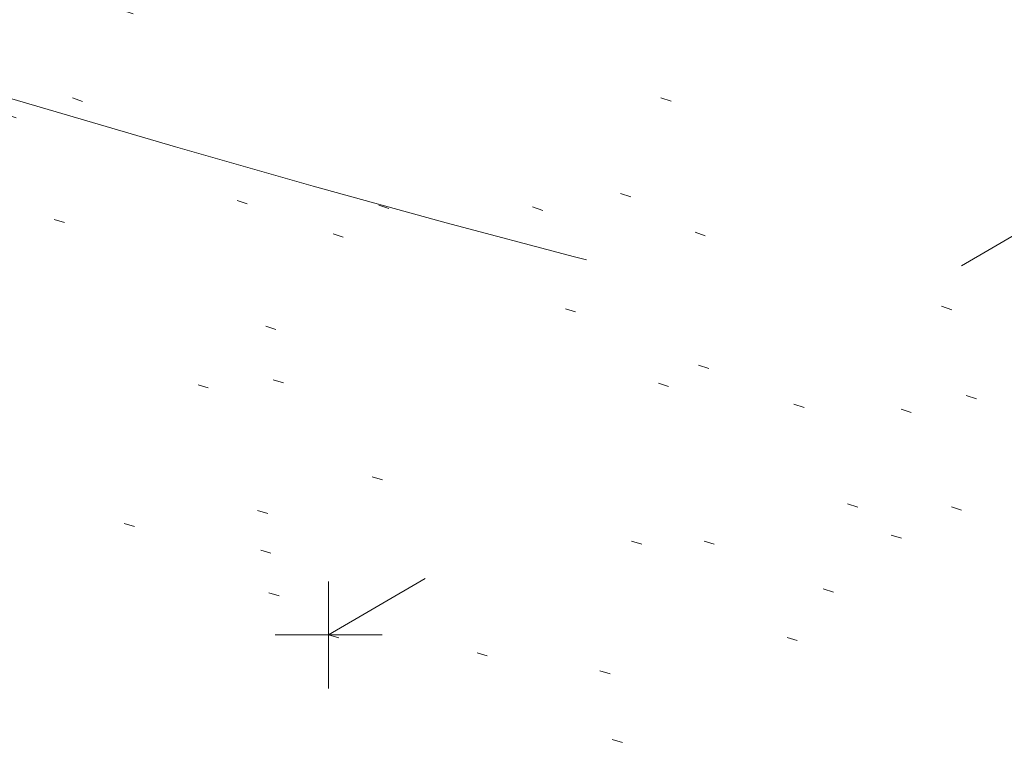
# Model space of a CAD drawing. Extents: x 413123 to 1465301, y 377724 to 504150.
# Tile 24 of 256: x 1463162.64 to 1463171.86, y 433231.75 to 433238.62. Entities that reach past the tile are written whole.
import ezdxf

# ---------------------------------------------------------------- set-up
doc = ezdxf.new("R2010")
doc.units = 0
doc.header["$MEASUREMENT"] = 0
for name, pattern in [('DGN Style 1', [8.732639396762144, 0.01453018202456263, -8.71810921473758]), ('DGN Style 3', [20.34225483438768, 14.53018202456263, -5.812072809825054]), ('DGN Style 5', [10.171127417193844, 4.35905460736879, -5.812072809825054])]:
    doc.linetypes.add(name, pattern=pattern)
for name, color, linetype, lineweight in [('DT_X_Contour_Minor', 136, 'DGN Style 3', 0), ('DT_X_Terrain_Ground_Line', 92, 'DGN Style 3', 13), ('PM_X_Parking_Lot_Stall', 7, 'DGN Style 5', 0), ('PV_X_Curb', 120, 'DGN Style 1', 0), ('PV_X_EOP', 7, 'DGN Style 3', 0)]:
    doc.layers.add(name, color=color, linetype=linetype, lineweight=lineweight)
doc.layers.add('SV_Observation (Construction)', color=97, linetype='DGN Style 1', lineweight=0, transparency=0.9)
doc.layers.add('SV_X_Shot_Marker (Construction)', color=40, linetype='Continuous', lineweight=0, transparency=0.5)

# ---------------------------------------------------------------- blocks, each defined once
blk = doc.blocks.new('SVPT_2573')
at = {"layer": 'SV_X_Shot_Marker (Construction)', "transparency": 33554495}
for p, q in [((0, 0.02499999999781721), (0, -0.02500000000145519)), ((-0.02499999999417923, 0), (0.02500000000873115, 0))]:
    blk.add_line(p, q, dxfattribs=at)
blk.add_point((0, 0), dxfattribs=at)
blk = doc.blocks.new('*U5554', base_point=(1463158.719041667, 433438.2508333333, 579.5851666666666))
at = {"layer": 'DT_X_Contour_Minor', "elevation": 571.9999999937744, "flags": 128}
blk.add_lwpolyline([(1463395.217597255, 433160.4001539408), (1463379.26645557, 433166.5904968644), (1463376.271119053, 433167.7533763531), (1463374.121313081, 433168.5890107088), (1463372.817037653, 433169.097399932), (1463372.35829277, 433169.2785440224), (1463372.262347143, 433169.3252680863), (1463372.230106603, 433169.3408914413), (1463372.205344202, 433169.3527184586), (1463372.188059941, 433169.360749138), (1463372.178253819, 433169.3649834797), (1463371.925647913, 433169.4625609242), (1463368.452046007, 433170.8047416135), (1463363.521519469, 433172.7098829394), (1463361.850359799, 433173.3555198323), (1463360.534775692, 433173.8635745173), (1463359.574767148, 433174.2340469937), (1463358.970334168, 433174.466937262), (1463357.832613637, 433174.904535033), (1463357.217168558, 433175.141860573), (1463356.22412372, 433175.5256388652), (1463354.853479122, 433176.0558699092), (1463353.105234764, 433176.7325537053), (1463347.939783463, 433178.7323141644), (1463346.11758143, 433179.4364631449), (1463344.525063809, 433180.0490897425), (1463343.162230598, 433180.570193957), (1463342.029081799, 433180.9997757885), (1463339.313597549, 433182.0232974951), (1463338.294788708, 433182.4070822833), (1463337.274975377, 433182.790795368), (1463336.254157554, 433183.1744367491), (1463335.232335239, 433183.5580064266), (1463332.506136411, 433184.5807632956), (1463331.490227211, 433184.9627923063), (1463330.48714873, 433185.3418116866), (1463329.49690097, 433185.7178214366), (1463328.519483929, 433186.0908215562), (1463325.930146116, 433187.0814757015), (1463325.063197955, 433187.4072487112), (1463324.404356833, 433187.6415771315), (1463323.95362275, 433187.7844609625), (1463323.710995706, 433187.835900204), (1463323.064319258, 433187.8625792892), (1463322.837569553, 433187.6548760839), (1463322.708957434, 433187.6462891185), (1463322.42029952, 433187.7095438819), (1463321.971595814, 433187.844640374), (1463321.362846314, 433188.0515785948), (1463319.526119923, 433188.6992028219), (1463318.668472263, 433189.000702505), (1463317.473074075, 433189.4194833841), (1463315.93992536, 433189.9555454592), (1463314.069026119, 433190.6088887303), (1463308.629627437, 433192.5075123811), (1463306.748951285, 433193.1804606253), (1463305.18647184, 433193.7753376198), (1463303.942189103, 433194.2921433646), (1463303.016103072, 433194.7308778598), (1463300.970802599, 433195.7967415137), (1463300.227145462, 433196.1691067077), (1463299.530149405, 433196.4868045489), (1463298.879814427, 433196.7498350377), (1463298.27614053, 433196.9581981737), (1463295.567871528, 433197.8030023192), (1463295.548309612, 433197.8289543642), (1463295.489237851, 433197.863598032), (1463295.320406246, 433197.9564067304), (1463295.041814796, 433198.1073804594), (1463294.653463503, 433198.3165192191), (1463293.471513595, 433198.9517759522), (1463292.901949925, 433199.2303848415), (1463292.079721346, 433199.5897689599), (1463291.004827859, 433200.0299283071), (1463289.677269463, 433200.5508628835), (1463285.800227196, 433202.0477220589), (1463284.419012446, 433202.5564074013), (1463283.183149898, 433202.959819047), (1463282.092639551, 433203.2579569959), (1463281.147481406, 433203.4508212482), (1463278.82086262, 433203.8247609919), (1463278.077441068, 433203.9367775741), (1463277.592140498, 433203.9923725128), (1463277.364960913, 433203.991545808), (1463277.395902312, 433203.9342974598), (1463278.142577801, 433203.5354880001), (1463275.56458941, 433204.513508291), (1463274.992398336, 433204.7331112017), (1463274.380677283, 433204.9727683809), (1463273.72942625, 433205.2324798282), (1463273.038645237, 433205.5122455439), (1463269.722763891, 433206.8646121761), (1463260.35808285, 433211.218083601), (1463259.894401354, 433211.0632559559), (1463259.806685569, 433211.0345824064), (1463259.742258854, 433211.0149164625), (1463259.701121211, 433211.0042581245), (1463259.683272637, 433211.0026073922), (1463259.666728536, 433211.0102155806), (1463259.585621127, 433210.9582969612), (1463259.354706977, 433210.796834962), (1463258.973986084, 433210.5258295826), (1463258.44345845, 433210.1452808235), (1463256.82897577, 433208.984426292), (1463256.24759574, 433208.6199916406), (1463255.714317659, 433208.397328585), (1463255.229141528, 433208.3164371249), (1463254.792067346, 433208.3773172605), (1463253.690672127, 433208.7286930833), (1463253.26833566, 433208.8549521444), (1463252.827372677, 433208.9701974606), (1463252.367783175, 433209.0744290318), (1463251.889567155, 433209.1676468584), (1463249.614430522, 433209.5769646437), (1463240.237872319, 433212.5940606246), (1463238.454207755, 433213.1703490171), (1463237.121739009, 433213.6061730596), (1463236.240466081, 433213.9015327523), (1463235.810388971, 433214.0564280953), (1463235.265111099, 433214.2821965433), (1463234.725239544, 433214.4946353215), (1463233.514583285, 433214.96262532), (1463231.63314232, 433215.6861665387), (1463229.08091665, 433216.665258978), (1463221.380601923, 433219.6169071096), (1463218.795139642, 433220.5962062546), (1463216.813988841, 433221.3203675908), (1463215.437149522, 433221.7893911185), (1463214.664621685, 433222.0032768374), (1463213.410296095, 433222.2334550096), (1463212.729179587, 433222.4060797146), (1463211.626574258, 433222.7513202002), (1463210.102480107, 433223.2691764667), (1463208.156897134, 433223.9596485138), (1463202.406690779, 433226.0310616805), (1463200.416384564, 433226.7460653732), (1463198.758120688, 433227.3375165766), (1463197.431899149, 433227.8054152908), (1463196.437719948, 433228.1497615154), (1463194.229298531, 433228.903281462), (1463193.161854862, 433229.2506078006), (1463191.61583992, 433229.7274468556), (1463189.591253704, 433230.3337986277), (1463187.088096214, 433231.0696631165), (1463179.774914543, 433233.2046520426), (1463177.233310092, 433233.940070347), (1463175.093382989, 433234.5450835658), (1463173.355133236, 433235.0196916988), (1463172.018560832, 433235.3638947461), (1463168.989937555, 433236.1078960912), (1463167.832428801, 433236.3997851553), (1463166.631369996, 433236.7174513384), (1463165.38676114, 433237.0608946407), (1463164.098602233, 433237.4301150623), (1463160.605445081, 433238.4490723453), (1463159.334963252, 433238.8012012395), (1463158.143385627, 433239.0933699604), (1463157.030712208, 433239.3255785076), (1463155.996942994, 433239.4978268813), (1463153.345430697, 433239.8772089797), (1463152.374170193, 433240.0300720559), (1463151.449022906, 433240.2041247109), (1463150.569988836, 433240.3993669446), (1463149.737067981, 433240.6157987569), (1463147.577429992, 433241.2212030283), (1463146.539310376, 433241.5219487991), (1463145.04468002, 433241.9701329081), (1463143.093538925, 433242.565755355), (1463140.68588709, 433243.3088161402), (1463133.656801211, 433245.486896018), (1463131.317868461, 433246.2118520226), (1463129.57288462, 433246.7531601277), (1463128.421849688, 433247.1108203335), (1463127.864763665, 433247.2848326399), (1463127.171132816, 433247.5040015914), (1463126.714422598, 433247.6437083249), (1463125.864515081, 433247.8984518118), (1463124.621410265, 433248.268232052), (1463122.98510815, 433248.7530490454), (1463114.431571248, 433251.2839474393)], dxfattribs=at)

msp = doc.modelspace()

# ---------------------------------------------------------------- linework, layer by layer
at = {"layer": 'PM_X_Parking_Lot_Stall', "extrusion": (0.0436725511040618, 0.02676206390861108, 0.9986873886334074), "elevation": 76065.47903438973, "flags": 128}
msp.add_lwpolyline([(-395089.7395773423, -1471950.77115617), (-395089.7395773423, -1471961.631699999)], dxfattribs=at)
at = {"layer": 'PM_X_Parking_Lot_Stall', "extrusion": (0.04408436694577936, 0.02571125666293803, 0.9986969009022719), "elevation": 76213.22935909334, "flags": 128}
msp.add_lwpolyline([(-362913.311808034, -1480224.015804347), (-362913.311808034, -1480212.783783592)], dxfattribs=at)
at = {"layer": 'PV_X_Curb'}
for points, knots in [([(1463034.114341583, 433358.5354235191, 570.967442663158), (1463034.382762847, 433357.8525596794, 570.9829174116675), (1463034.902669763, 433356.6746703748, 570.9791408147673), (1463036.322057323, 433354.5205973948, 570.6849760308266), (1463037.748960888, 433352.2020754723, 570.6878951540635), (1463040.018756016, 433349.1857511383, 570.9427811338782), (1463042.639031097, 433346.7780487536, 570.7955674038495), (1463044.970687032, 433345.5933757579, 570.8824061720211), (1463045.921303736, 433345.2188641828, 570.878208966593), (1463051.106075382, 433343.1762354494, 570.8553169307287), (1463056.290847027, 433341.1336067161, 570.8324248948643), (1463061.475618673, 433339.0909779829, 570.809532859), (1463062.018547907, 433338.9041474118, 570.7725412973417), (1463062.561477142, 433338.7173168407, 570.7355497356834), (1463063.104406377, 433338.5304862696, 570.6985581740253), (1463069.657625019, 433335.9461940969, 570.7210719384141), (1463076.21084366, 433333.3619019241, 570.7435857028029), (1463082.764062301, 433330.7776097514, 570.7660994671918), (1463087.246478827, 433329.0023655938, 570.8028168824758), (1463091.728895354, 433327.2271214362, 570.8395342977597), (1463096.211311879, 433325.4518772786, 570.8762517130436), (1463096.878442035, 433325.1897515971, 570.9638925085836), (1463097.545572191, 433324.9276259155, 571.0515333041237), (1463098.212702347, 433324.6655002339, 571.1391740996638), (1463104.831686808, 433322.094946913, 571.1640382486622), (1463111.45067127, 433319.524393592, 571.1889023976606), (1463118.069655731, 433316.953840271, 571.2137665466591), (1463125.957183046, 433313.9138789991, 571.1851535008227), (1463133.844710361, 433310.8739177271, 571.1565404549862), (1463141.732237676, 433307.8339564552, 571.1279274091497), (1463145.767175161, 433306.241790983, 571.1313455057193), (1463149.802112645, 433304.6496255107, 571.134763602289), (1463153.83705013, 433303.0574600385, 571.1381816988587), (1463154.355066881, 433302.8054079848, 571.0924572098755), (1463154.873083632, 433302.5533559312, 571.0467327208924), (1463155.391100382, 433302.3013038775, 571.0010082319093), (1463159.740180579, 433300.5574304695, 571.007755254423), (1463164.089260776, 433298.8135570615, 571.0145022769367), (1463168.438340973, 433297.0696836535, 571.0212492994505), (1463173.76020955, 433294.9893866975, 571.0517121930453), (1463179.082078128, 433292.9090897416, 571.0821750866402), (1463184.403946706, 433290.8287927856, 571.1126379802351), (1463184.927832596, 433290.6024130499, 571.183469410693), (1463185.451718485, 433290.3760333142, 571.254300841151), (1463185.975604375, 433290.1496535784, 571.3251322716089), (1463193.283059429, 433287.4009373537, 571.3274320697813), (1463200.590514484, 433284.6522211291, 571.3297318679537), (1463207.897969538, 433281.9035049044, 571.3320316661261), (1463214.611583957, 433279.3049910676, 571.3660593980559), (1463221.325198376, 433276.7064772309, 571.4000871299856), (1463228.038812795, 433274.1079633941, 571.4341148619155), (1463234.876881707, 433271.4003319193, 571.5030017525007), (1463241.714950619, 433268.6927004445, 571.5718886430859), (1463248.553019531, 433265.9850689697, 571.6407755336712), (1463252.53367608, 433264.4224603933, 571.6987979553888), (1463256.514332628, 433262.8598518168, 571.7568203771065), (1463260.494989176, 433261.2972432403, 571.8148427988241), (1463261.18962272, 433261.0748617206, 571.7422662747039), (1463261.884256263, 433260.8524802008, 571.6696897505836), (1463262.578889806, 433260.6300986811, 571.5971132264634), (1463267.974277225, 433258.4984942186, 571.5913249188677), (1463273.369664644, 433256.3668897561, 571.5855366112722), (1463278.765052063, 433254.2352852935, 571.5797483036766), (1463284.039124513, 433252.1341649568, 571.626583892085), (1463289.313196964, 433250.0330446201, 571.6734194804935), (1463294.587269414, 433247.9319242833, 571.7202550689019), (1463295.147837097, 433247.7325865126, 571.8045569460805), (1463295.70840478, 433247.533248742, 571.8888588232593), (1463296.268972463, 433247.3339109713, 571.9731607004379), (1463303.262539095, 433244.6091737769, 572.0038664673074), (1463310.256105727, 433241.8844365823, 572.034572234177), (1463317.249672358, 433239.1596993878, 572.0652780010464), (1463324.8255847, 433236.206749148, 572.1003223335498), (1463332.401497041, 433233.2537989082, 572.1353666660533), (1463339.977409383, 433230.3008486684, 572.1704109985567), (1463346.624217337, 433227.6724527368, 572.1699621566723), (1463353.271025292, 433225.044056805, 572.1695133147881), (1463359.917833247, 433222.4156608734, 572.1690644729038), (1463363.666535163, 433220.9685334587, 572.1740861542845), (1463367.415237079, 433219.521406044, 572.1791078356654), (1463371.163938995, 433218.0742786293, 572.1841295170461), (1463371.754596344, 433217.8301906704, 572.1047293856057), (1463372.345253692, 433217.5861027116, 572.0253292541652), (1463372.935911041, 433217.3420147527, 571.9459291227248), (1463380.338603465, 433214.4611246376, 571.9041823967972), (1463387.741295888, 433211.5802345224, 571.8624356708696), (1463395.143988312, 433208.6993444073, 571.8206889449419), (1463403.121855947, 433205.5721027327, 571.8539167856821), (1463411.099723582, 433202.4448610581, 571.8871446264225), (1463419.077591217, 433199.3176193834, 571.9203724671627), (1463419.407565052, 433199.1647159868, 571.9396248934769), (1463419.737538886, 433199.0118125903, 571.9588773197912), (1463420.067512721, 433198.8589091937, 571.9781297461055)], [0, 0, 0, 0, 0.004163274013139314, 0.007301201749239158, 0.0146979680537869, 0.01957460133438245, 0.02877745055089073, 0.03448275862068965, 0.03448275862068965, 0.03448275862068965, 0.06896551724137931, 0.06896551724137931, 0.06896551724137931, 0.1034482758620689, 0.1034482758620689, 0.1034482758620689, 0.1379310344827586, 0.1379310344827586, 0.1379310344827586, 0.1724137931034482, 0.1724137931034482, 0.1724137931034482, 0.2068965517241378, 0.2068965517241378, 0.2068965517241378, 0.2413793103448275, 0.2413793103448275, 0.2413793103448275, 0.2758620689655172, 0.2758620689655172, 0.2758620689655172, 0.3103448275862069, 0.3103448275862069, 0.3103448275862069, 0.3448275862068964, 0.3448275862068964, 0.3448275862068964, 0.3793103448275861, 0.3793103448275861, 0.3793103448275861, 0.4137931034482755, 0.4137931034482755, 0.4137931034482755, 0.4482758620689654, 0.4482758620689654, 0.4482758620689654, 0.4827586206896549, 0.4827586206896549, 0.4827586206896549, 0.5172413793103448, 0.5172413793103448, 0.5172413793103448, 0.5517241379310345, 0.5517241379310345, 0.5517241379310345, 0.5862068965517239, 0.5862068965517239, 0.5862068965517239, 0.6206896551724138, 0.6206896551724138, 0.6206896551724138, 0.6551724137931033, 0.6551724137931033, 0.6551724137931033, 0.6896551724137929, 0.6896551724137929, 0.6896551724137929, 0.7241379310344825, 0.7241379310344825, 0.7241379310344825, 0.7586206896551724, 0.7586206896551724, 0.7586206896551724, 0.7931034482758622, 0.7931034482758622, 0.7931034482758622, 0.8275862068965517, 0.8275862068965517, 0.8275862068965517, 0.8620689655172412, 0.8620689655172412, 0.8620689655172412, 0.8965517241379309, 0.8965517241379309, 0.8965517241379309, 0.9310344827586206, 0.9310344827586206, 0.9310344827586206, 0.9655172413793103, 0.9655172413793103, 0.9655172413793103, 1, 1, 1, 1]), ([(1463694.730807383, 433042.1012902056, 573.2000085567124), (1463688.122071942, 433044.6665198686, 573.2117681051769), (1463681.5133365, 433047.2317495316, 573.2235276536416), (1463674.904601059, 433049.7969791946, 573.2352872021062), (1463669.906627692, 433051.7384291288, 573.2422034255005), (1463664.908654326, 433053.679879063, 573.249119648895), (1463659.910680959, 433055.6213289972, 573.2560358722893), (1463659.31440991, 433055.8530469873, 573.3282538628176), (1463658.718138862, 433056.0847649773, 573.400471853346), (1463658.121867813, 433056.3164829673, 573.4726898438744), (1463656.811811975, 433056.8455353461, 573.4691755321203), (1463655.501756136, 433057.3745877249, 573.4656612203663), (1463654.191700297, 433057.9036401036, 573.4621469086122), (1463647.078403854, 433060.7016199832, 573.4311409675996), (1463639.965107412, 433063.4995998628, 573.4001350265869), (1463632.851810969, 433066.2975797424, 573.3691290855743), (1463626.603526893, 433068.7760307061, 573.3262890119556), (1463620.355242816, 433071.25448167, 573.2834489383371), (1463614.10695874, 433073.7329326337, 573.2406088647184), (1463606.821724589, 433076.5483492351, 573.1778320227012), (1463599.536490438, 433079.3637658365, 573.1150551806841), (1463592.251256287, 433082.1791824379, 573.052278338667), (1463585.048675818, 433085.0513616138, 572.9767093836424), (1463577.846095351, 433087.9235407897, 572.901140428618), (1463570.643514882, 433090.7957199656, 572.8255714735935), (1463568.520856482, 433091.6009161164, 572.8136526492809), (1463566.398198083, 433092.4061122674, 572.8017338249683), (1463564.275539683, 433093.2113084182, 572.7898150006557), (1463563.658286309, 433093.4932407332, 572.723361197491), (1463563.041032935, 433093.7751730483, 572.6569073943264), (1463562.423779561, 433094.0571053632, 572.5904535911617), (1463557.897842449, 433095.8076798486, 572.5495712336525), (1463553.371905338, 433097.5582543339, 572.5086888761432), (1463548.845968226, 433099.3088288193, 572.4678065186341), (1463541.746736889, 433102.0973839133, 572.4116307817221), (1463534.647505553, 433104.8859390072, 572.3554550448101), (1463527.548274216, 433107.6744941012, 572.2992793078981), (1463527.099574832, 433107.8541490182, 572.3819727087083), (1463526.650875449, 433108.0338039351, 572.4646661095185), (1463526.202176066, 433108.2134588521, 572.5473595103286), (1463518.442801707, 433111.2934591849, 572.5872886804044), (1463510.683427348, 433114.3734595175, 572.6272178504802), (1463502.924052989, 433117.4534598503, 572.6671470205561), (1463495.101662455, 433120.5759616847, 572.6180249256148), (1463487.279271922, 433123.6984635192, 572.5689028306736), (1463479.456881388, 433126.8209653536, 572.5197807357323), (1463474.540841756, 433128.7396558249, 572.5305568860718), (1463469.624802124, 433130.6583462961, 572.5413330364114), (1463464.708762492, 433132.5770367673, 572.5521091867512), (1463464.15178183, 433132.7738995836, 572.4839343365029), (1463463.594801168, 433132.9707623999, 572.4157594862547), (1463463.037820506, 433133.1676252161, 572.3475846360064), (1463455.395093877, 433136.1460172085, 572.2965798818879), (1463447.752367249, 433139.1244092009, 572.2455751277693), (1463440.10964062, 433142.1028011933, 572.1945703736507), (1463439.463345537, 433142.3911085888, 572.2249332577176), (1463438.817050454, 433142.6794159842, 572.2552961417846), (1463438.170755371, 433142.9677233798, 572.2856590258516), (1463431.589276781, 433145.5431962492, 572.3185177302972), (1463425.007798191, 433148.1186691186, 572.351376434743), (1463418.4263196, 433150.6941419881, 572.3842351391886), (1463413.565512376, 433152.6091060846, 572.3506952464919), (1463408.704705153, 433154.5240701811, 572.3171553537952), (1463403.843897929, 433156.4390342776, 572.2836154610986), (1463402.295983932, 433157.0721267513, 572.2966227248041), (1463400.748069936, 433157.7052192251, 572.3096299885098), (1463399.20015594, 433158.3383116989, 572.3226372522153), (1463398.571326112, 433158.6030358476, 572.2531442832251), (1463397.942496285, 433158.8677599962, 572.1836513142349), (1463397.313666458, 433159.1324841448, 572.1141583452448), (1463389.499427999, 433162.1494767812, 572.1431257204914), (1463381.68518954, 433165.1664694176, 572.172093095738), (1463373.87095108, 433168.1834620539, 572.2010604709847), (1463373.202610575, 433168.4242856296, 572.2485422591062), (1463372.53427007, 433168.6651092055, 572.2960240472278), (1463371.865929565, 433168.9059327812, 572.3435058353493), (1463366.852918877, 433170.8940812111, 572.309207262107), (1463361.839908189, 433172.882229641, 572.2749086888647), (1463356.826897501, 433174.8703780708, 572.2406101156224), (1463350.263613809, 433177.4130764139, 572.2105829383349), (1463343.700330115, 433179.955774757, 572.1805557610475), (1463337.137046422, 433182.4984731, 572.1505285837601), (1463332.732110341, 433184.1753668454, 572.1399057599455), (1463328.327174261, 433185.8522605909, 572.129282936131), (1463323.922238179, 433187.5291543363, 572.1186601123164), (1463323.550514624, 433187.6736224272, 572.0672464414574), (1463323.17879107, 433187.8180905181, 572.0158327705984), (1463322.807067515, 433187.9625586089, 571.9644190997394), (1463314.242457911, 433191.4677850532, 571.9189611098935), (1463305.677848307, 433194.9730114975, 571.8735031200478), (1463297.113238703, 433198.4782379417, 571.8280451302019), (1463296.447798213, 433198.6498683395, 571.8729159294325), (1463295.782357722, 433198.8214987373, 571.917786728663), (1463295.116917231, 433198.9931291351, 571.9626575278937), (1463288.43623397, 433201.6173953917, 571.9595616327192), (1463281.755550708, 433204.2416616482, 571.9564657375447), (1463275.074867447, 433206.8659279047, 571.9533698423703), (1463270.698621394, 433208.5836220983, 571.955071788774), (1463266.322375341, 433210.3013162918, 571.9567737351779), (1463261.946129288, 433212.0190104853, 571.9584756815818), (1463261.255964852, 433212.2907585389, 571.8814296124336), (1463260.565800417, 433212.5625065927, 571.8043835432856), (1463259.875635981, 433212.8342546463, 571.7273374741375), (1463253.221984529, 433215.4661261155, 571.684237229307), (1463246.568333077, 433218.0979975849, 571.6411369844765), (1463239.914681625, 433220.7298690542, 571.5980367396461), (1463232.697418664, 433223.5591135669, 571.584901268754), (1463225.480155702, 433226.3883580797, 571.5717657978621), (1463218.262892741, 433229.2176025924, 571.5586303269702), (1463212.689928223, 433231.3845503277, 571.501804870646), (1463207.116963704, 433233.5514980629, 571.4449794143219), (1463201.543999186, 433235.7184457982, 571.3881539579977), (1463197.702392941, 433237.2969398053, 571.3824755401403), (1463193.860786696, 433238.8754338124, 571.376797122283), (1463190.01918045, 433240.4539278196, 571.3711187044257), (1463189.420555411, 433240.6641899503, 571.4587546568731), (1463188.821930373, 433240.874452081, 571.5463906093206), (1463188.223305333, 433241.0847142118, 571.6340265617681), (1463185.054584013, 433242.3131517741, 571.6250500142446), (1463181.885862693, 433243.5415893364, 571.6160734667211), (1463178.717141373, 433244.7700268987, 571.6070969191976), (1463171.181422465, 433247.7347391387, 571.5342143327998), (1463163.645703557, 433250.6994513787, 571.4613317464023), (1463156.10998465, 433253.6641636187, 571.3884491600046), (1463148.761307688, 433256.5197229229, 571.322577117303), (1463141.412630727, 433259.3752822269, 571.2567050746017), (1463134.063953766, 433262.2308415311, 571.1908330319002), (1463126.984343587, 433264.9936274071, 571.2120531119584), (1463119.904733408, 433267.756413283, 571.2332731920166), (1463112.82512323, 433270.519199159, 571.2544932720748), (1463106.948373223, 433272.8554993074, 571.272380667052), (1463101.071623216, 433275.1917994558, 571.290268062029), (1463095.19487321, 433277.5280996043, 571.3081554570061), (1463087.382378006, 433280.5556578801, 571.2445784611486), (1463079.569882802, 433283.583216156, 571.1810014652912), (1463071.757387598, 433286.6107744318, 571.1174244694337), (1463067.011834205, 433288.4980060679, 571.0790224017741), (1463062.266280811, 433290.385237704, 571.0406203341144), (1463057.520727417, 433292.27246934, 571.0022182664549), (1463052.596696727, 433294.1302708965, 570.9741905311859), (1463047.672666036, 433295.988072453, 570.946162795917), (1463042.748635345, 433297.8458740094, 570.9181350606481), (1463040.996474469, 433298.028892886, 570.6600759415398), (1463037.884741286, 433298.0614564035, 570.3732611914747), (1463033.533792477, 433297.4811137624, 570.213053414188), (1463028.578927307, 433295.8351240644, 570.8846791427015), (1463025.750437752, 433293.3300609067, 570.5443428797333), (1463024.222435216, 433291.00068514, 570.5092220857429), (1463023.412434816, 433289.7658735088, 570.490604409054), (1463022.602434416, 433288.5310618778, 570.4719867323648), (1463021.792434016, 433287.2962502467, 570.4533690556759), (1463021.001432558, 433285.3732457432, 570.5012869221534), (1463020.2104311, 433283.4502412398, 570.549204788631), (1463019.419429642, 433281.5272367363, 570.5971226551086), (1463018.531487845, 433279.3825151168, 570.6481372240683), (1463017.643546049, 433277.2377934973, 570.6991517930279), (1463016.755604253, 433275.0930718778, 570.7501663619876), (1463014.741467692, 433270.0950215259, 570.9656913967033), (1463012.727331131, 433265.096971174, 571.181216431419), (1463010.71319457, 433260.0989208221, 571.3967414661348)], [0, 0, 0, 0, 0.01923076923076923, 0.01923076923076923, 0.01923076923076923, 0.03846153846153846, 0.03846153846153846, 0.03846153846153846, 0.05769230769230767, 0.05769230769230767, 0.05769230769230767, 0.07692307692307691, 0.07692307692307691, 0.07692307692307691, 0.09615384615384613, 0.09615384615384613, 0.09615384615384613, 0.1153846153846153, 0.1153846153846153, 0.1153846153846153, 0.1346153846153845, 0.1346153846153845, 0.1346153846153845, 0.1538461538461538, 0.1538461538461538, 0.1538461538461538, 0.1730769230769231, 0.1730769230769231, 0.1730769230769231, 0.1923076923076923, 0.1923076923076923, 0.1923076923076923, 0.2115384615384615, 0.2115384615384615, 0.2115384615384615, 0.2307692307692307, 0.2307692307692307, 0.2307692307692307, 0.25, 0.25, 0.25, 0.269230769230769, 0.269230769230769, 0.269230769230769, 0.2884615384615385, 0.2884615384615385, 0.2884615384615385, 0.3076923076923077, 0.3076923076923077, 0.3076923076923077, 0.3269230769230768, 0.3269230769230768, 0.3269230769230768, 0.3461538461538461, 0.3461538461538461, 0.3461538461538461, 0.3653846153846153, 0.3653846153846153, 0.3653846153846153, 0.3846153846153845, 0.3846153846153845, 0.3846153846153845, 0.4038461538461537, 0.4038461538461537, 0.4038461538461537, 0.423076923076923, 0.423076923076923, 0.423076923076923, 0.4423076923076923, 0.4423076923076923, 0.4423076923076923, 0.4615384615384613, 0.4615384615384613, 0.4615384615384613, 0.4807692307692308, 0.4807692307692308, 0.4807692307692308, 0.5, 0.5, 0.5, 0.5192307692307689, 0.5192307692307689, 0.5192307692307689, 0.538461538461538, 0.538461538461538, 0.538461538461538, 0.5576923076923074, 0.5576923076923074, 0.5576923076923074, 0.576923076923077, 0.576923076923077, 0.576923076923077, 0.5961538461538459, 0.5961538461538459, 0.5961538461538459, 0.6153846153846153, 0.6153846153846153, 0.6153846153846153, 0.6346153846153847, 0.6346153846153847, 0.6346153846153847, 0.6538461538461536, 0.6538461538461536, 0.6538461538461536, 0.673076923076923, 0.673076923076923, 0.673076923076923, 0.6923076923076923, 0.6923076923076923, 0.6923076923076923, 0.7115384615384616, 0.7115384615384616, 0.7115384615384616, 0.7307692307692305, 0.7307692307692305, 0.7307692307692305, 0.7499999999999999, 0.7499999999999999, 0.7499999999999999, 0.7692307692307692, 0.7692307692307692, 0.7692307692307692, 0.7884615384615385, 0.7884615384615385, 0.7884615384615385, 0.8076923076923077, 0.8076923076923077, 0.8076923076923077, 0.826923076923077, 0.826923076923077, 0.826923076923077, 0.846153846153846, 0.846153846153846, 0.846153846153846, 0.8653846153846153, 0.8653846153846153, 0.8653846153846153, 0.8846153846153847, 0.8846153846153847, 0.8846153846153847, 0.9038461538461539, 0.9038461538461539, 0.9038461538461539, 0.9087225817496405, 0.9125585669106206, 0.9159702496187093, 0.9230769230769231, 0.9230769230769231, 0.9230769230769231, 0.9423076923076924, 0.9423076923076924, 0.9423076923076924, 0.9615384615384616, 0.9615384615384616, 0.9615384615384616, 0.9807692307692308, 0.9807692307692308, 0.9807692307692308, 1, 1, 1, 1])]:
    msp.add_open_spline(points, degree=3, knots=knots, dxfattribs=at)
at = {"layer": 'PV_X_EOP'}
for points, knots in [([(1463033.539703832, 433358.668730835, 570.9312826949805), (1463033.78085339, 433357.7791180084, 570.9319642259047), (1463034.311810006, 433356.414696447, 570.9129230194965), (1463035.936664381, 433354.210215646, 570.7574772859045), (1463037.392149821, 433351.9520015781, 570.7191112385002), (1463039.598433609, 433348.7987445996, 570.7996873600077), (1463042.441302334, 433346.5539274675, 570.6747714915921), (1463044.712350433, 433345.0075174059, 570.6881225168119), (1463045.691659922, 433344.6760572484, 570.6008205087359), (1463046.330306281, 433344.4598990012, 570.5438874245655), (1463046.96895264, 433344.243740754, 570.486954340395), (1463047.607598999, 433344.0275825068, 570.4300212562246), (1463047.46569072, 433343.5095853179, 570.4737916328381), (1463047.32378244, 433342.9915881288, 570.5175620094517), (1463047.181874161, 433342.4735909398, 570.5613323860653), (1463047.962688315, 433342.1715041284, 570.5523071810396), (1463048.74350247, 433341.8694173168, 570.5432819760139), (1463049.524316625, 433341.5673305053, 570.5342567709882), (1463049.723445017, 433342.0454324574, 570.5031497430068), (1463049.92257341, 433342.5235344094, 570.4720427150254), (1463050.121701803, 433343.0016363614, 570.4409356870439), (1463054.363252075, 433341.3299102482, 570.4898514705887), (1463058.604802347, 433339.658184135, 570.5387672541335), (1463062.84635262, 433337.9864580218, 570.5876830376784), (1463069.380437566, 433335.4247592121, 570.6248076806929), (1463075.914522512, 433332.8630604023, 570.6619323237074), (1463082.448607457, 433330.3013615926, 570.699056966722), (1463087.637972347, 433328.22388055, 570.7205322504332), (1463092.827337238, 433326.1463995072, 570.7420075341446), (1463098.016702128, 433324.0689184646, 570.7634828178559), (1463104.657268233, 433321.5116641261, 570.769767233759), (1463111.297834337, 433318.9544097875, 570.7760516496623), (1463117.938400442, 433316.3971554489, 570.7823360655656), (1463125.924840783, 433313.2674390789, 570.73748834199), (1463133.911281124, 433310.1377227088, 570.6926406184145), (1463141.897721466, 433307.0080063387, 570.647792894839), (1463141.717745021, 433306.5125578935, 570.6799613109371), (1463141.537768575, 433306.0171094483, 570.7121297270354), (1463141.35779213, 433305.5216610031, 570.7442981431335), (1463142.229950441, 433305.2201381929, 570.7485050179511), (1463143.102108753, 433304.9186153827, 570.7527118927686), (1463143.974267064, 433304.6170925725, 570.7569187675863), (1463144.185348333, 433305.0788176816, 570.735481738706), (1463144.396429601, 433305.5405427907, 570.7140447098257), (1463144.607510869, 433306.0022678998, 570.6926076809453), (1463147.58473388, 433304.8543661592, 570.7341019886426), (1463150.56195689, 433303.7064644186, 570.7755962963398), (1463153.539179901, 433302.558562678, 570.817090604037), (1463158.44037952, 433300.5705139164, 570.826934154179), (1463163.341579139, 433298.5824651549, 570.8367777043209), (1463168.242778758, 433296.5944163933, 570.8466212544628), (1463174.091388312, 433294.2251577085, 570.8787504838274), (1463179.939997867, 433291.8558990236, 570.9108797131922), (1463185.788607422, 433289.4866403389, 570.9430089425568), (1463193.090936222, 433286.8080451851, 571.0096381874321), (1463200.393265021, 433284.1294500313, 571.0762674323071), (1463207.695593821, 433281.4508548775, 571.1428966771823), (1463214.34865388, 433278.828976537, 571.1804566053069), (1463221.001713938, 433276.2070981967, 571.2180165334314), (1463227.654773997, 433273.5852198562, 571.2555764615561), (1463234.593717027, 433270.8614597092, 571.311327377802), (1463241.532660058, 433268.1376995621, 571.3670782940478), (1463248.471603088, 433265.413939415, 571.4228292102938), (1463251.006317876, 433264.4249023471, 571.4376305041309), (1463253.541032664, 433263.4358652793, 571.452431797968), (1463256.075747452, 433262.4468282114, 571.4672330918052), (1463255.94008792, 433261.9072334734, 571.4705339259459), (1463255.804428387, 433261.3676387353, 571.4738347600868), (1463255.668768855, 433260.8280439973, 571.4771355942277), (1463256.445551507, 433260.5848901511, 571.4871075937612), (1463257.222334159, 433260.3417363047, 571.4970795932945), (1463257.999116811, 433260.0985824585, 571.507051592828), (1463258.226294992, 433260.5106164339, 571.4958264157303), (1463258.453473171, 433260.9226504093, 571.4846012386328), (1463258.680651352, 433261.3346843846, 571.4733760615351), (1463259.925804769, 433260.8493021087, 571.4829525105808), (1463261.170958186, 433260.3639198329, 571.4925289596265), (1463262.416111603, 433259.878537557, 571.5021054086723), (1463267.791649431, 433257.7869022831, 571.5241727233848), (1463273.167187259, 433255.6952670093, 571.5462400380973), (1463278.542725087, 433253.6036317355, 571.5683073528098), (1463284.352399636, 433251.3217999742, 571.5814787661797), (1463290.162074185, 433249.039968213, 571.5946501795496), (1463295.971748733, 433246.7581364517, 571.6078215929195), (1463302.949122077, 433244.0521724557, 571.6351321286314), (1463309.926495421, 433241.3462084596, 571.6624426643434), (1463316.903868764, 433238.6402444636, 571.6897532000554), (1463324.563747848, 433235.6405621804, 571.7285381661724), (1463332.223626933, 433232.6408798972, 571.7673231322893), (1463339.883506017, 433229.641197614, 571.8061080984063), (1463346.449952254, 433227.0690864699, 571.8205958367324), (1463353.01639849, 433224.4969753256, 571.8350835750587), (1463359.582844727, 433221.9248641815, 571.8495713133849), (1463363.961849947, 433220.2403229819, 571.8408310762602), (1463368.340855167, 433218.5557817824, 571.8320908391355), (1463372.719860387, 433216.8712405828, 571.8233506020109), (1463380.126525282, 433213.9587859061, 571.7905530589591), (1463387.533190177, 433211.0463312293, 571.7577555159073), (1463394.939855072, 433208.1338765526, 571.7249579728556), (1463402.425974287, 433205.1637758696, 571.7534560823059), (1463409.912093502, 433202.1936751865, 571.7819541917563), (1463417.398212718, 433199.2235745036, 571.8104523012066), (1463417.229394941, 433198.7682275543, 571.8194733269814), (1463417.060577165, 433198.3128806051, 571.8284943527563), (1463416.891759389, 433197.8575336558, 571.8375153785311), (1463417.692446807, 433197.4966240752, 571.8487103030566), (1463418.493134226, 433197.1357144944, 571.859905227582), (1463419.293821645, 433196.7748049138, 571.8711001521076), (1463419.475032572, 433197.247288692, 571.8477905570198), (1463419.6562435, 433197.7197724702, 571.8244809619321), (1463419.837454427, 433198.1922562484, 571.8011713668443), (1463419.83781155, 433198.2226624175, 571.7953862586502), (1463419.838168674, 433198.2530685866, 571.789601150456), (1463419.838525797, 433198.2834747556, 571.7838160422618)], [0, 0, 0, 0, 0.003968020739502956, 0.006425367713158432, 0.01199892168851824, 0.01581541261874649, 0.02326256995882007, 0.02777777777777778, 0.02777777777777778, 0.02777777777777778, 0.05555555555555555, 0.05555555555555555, 0.05555555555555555, 0.08333333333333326, 0.08333333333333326, 0.08333333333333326, 0.1111111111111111, 0.1111111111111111, 0.1111111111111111, 0.1388888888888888, 0.1388888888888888, 0.1388888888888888, 0.1666666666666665, 0.1666666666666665, 0.1666666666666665, 0.1944444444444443, 0.1944444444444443, 0.1944444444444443, 0.2222222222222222, 0.2222222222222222, 0.2222222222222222, 0.25, 0.25, 0.25, 0.2777777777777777, 0.2777777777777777, 0.2777777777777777, 0.3055555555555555, 0.3055555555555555, 0.3055555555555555, 0.333333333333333, 0.333333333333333, 0.333333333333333, 0.3611111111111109, 0.3611111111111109, 0.3611111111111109, 0.3888888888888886, 0.3888888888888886, 0.3888888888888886, 0.4166666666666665, 0.4166666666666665, 0.4166666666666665, 0.4444444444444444, 0.4444444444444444, 0.4444444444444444, 0.472222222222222, 0.472222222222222, 0.472222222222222, 0.5, 0.5, 0.5, 0.5277777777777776, 0.5277777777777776, 0.5277777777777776, 0.5555555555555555, 0.5555555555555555, 0.5555555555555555, 0.5833333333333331, 0.5833333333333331, 0.5833333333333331, 0.6111111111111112, 0.6111111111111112, 0.6111111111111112, 0.638888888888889, 0.638888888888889, 0.638888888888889, 0.6666666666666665, 0.6666666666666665, 0.6666666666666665, 0.6944444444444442, 0.6944444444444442, 0.6944444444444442, 0.722222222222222, 0.722222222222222, 0.722222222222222, 0.7499999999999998, 0.7499999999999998, 0.7499999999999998, 0.7777777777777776, 0.7777777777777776, 0.7777777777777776, 0.8055555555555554, 0.8055555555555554, 0.8055555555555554, 0.8333333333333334, 0.8333333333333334, 0.8333333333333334, 0.861111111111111, 0.861111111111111, 0.861111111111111, 0.8888888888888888, 0.8888888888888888, 0.8888888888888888, 0.9166666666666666, 0.9166666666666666, 0.9166666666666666, 0.9444444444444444, 0.9444444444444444, 0.9444444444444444, 0.9722222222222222, 0.9722222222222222, 0.9722222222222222, 1, 1, 1, 1]), ([(1463695.37345491, 433042.3269481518, 573.2056029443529), (1463695.118355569, 433042.4173281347, 573.1929567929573), (1463694.863256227, 433042.5077081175, 573.1803106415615), (1463694.608156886, 433042.5980881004, 573.1676644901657), (1463688.127196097, 433045.133574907, 573.1638691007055), (1463681.646235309, 433047.6690617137, 573.1600737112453), (1463675.165274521, 433050.2045485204, 573.1562783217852), (1463668.255959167, 433052.9440202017, 573.1540820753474), (1463661.346643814, 433055.6834918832, 573.1518858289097), (1463654.437328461, 433058.4229635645, 573.149689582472), (1463647.338400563, 433061.2071824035, 573.1301154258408), (1463640.239472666, 433063.9914012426, 573.1105412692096), (1463633.140544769, 433066.7756200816, 573.0909671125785), (1463626.823799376, 433069.2202639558, 573.0453158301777), (1463620.507053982, 433071.6649078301, 572.999664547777), (1463614.190308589, 433074.1095517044, 572.9540132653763), (1463606.930945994, 433076.9629614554, 572.8967218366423), (1463599.671583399, 433079.8163712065, 572.8394304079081), (1463592.412220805, 433082.6697809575, 572.7821389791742), (1463585.208613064, 433085.5359198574, 572.7224006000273), (1463578.005005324, 433088.4020587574, 572.6626622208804), (1463570.801397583, 433091.2681976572, 572.6029238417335), (1463563.539543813, 433094.1288766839, 572.5195568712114), (1463556.277690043, 433096.9895557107, 572.4361899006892), (1463549.015836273, 433099.8502347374, 572.3528229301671), (1463541.464235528, 433102.896740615, 572.3143753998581), (1463533.912634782, 433105.9432464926, 572.2759278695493), (1463526.361034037, 433108.9897523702, 572.2374803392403), (1463524.510466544, 433109.6486739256, 572.222419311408), (1463522.659899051, 433110.307595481, 572.2073582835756), (1463520.809331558, 433110.9665170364, 572.1922972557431), (1463520.996148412, 433111.478044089, 572.2051758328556), (1463521.182965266, 433111.9895711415, 572.2180544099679), (1463521.36978212, 433112.5010981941, 572.2309329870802), (1463520.520611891, 433112.8412018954, 572.2365752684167), (1463519.671441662, 433113.1813055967, 572.2422175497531), (1463518.822271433, 433113.5214092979, 572.2478598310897), (1463518.644435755, 433113.0349413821, 572.2388127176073), (1463518.466600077, 433112.5484734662, 572.229765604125), (1463518.288764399, 433112.0620055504, 572.2207184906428), (1463514.835464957, 433113.4033588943, 572.2367800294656), (1463511.382165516, 433114.7447122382, 572.2528415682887), (1463507.928866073, 433116.0860655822, 572.2689031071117), (1463493.594865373, 433121.7420238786, 572.2482959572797), (1463479.260864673, 433127.3979821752, 572.2276888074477), (1463464.926863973, 433133.0539404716, 572.2070816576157), (1463449.455525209, 433139.0728186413, 572.1640707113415), (1463433.984186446, 433145.0916968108, 572.1210597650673), (1463418.512847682, 433151.1105749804, 572.0780488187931), (1463413.328996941, 433153.1553309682, 572.0135393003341), (1463408.145146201, 433155.200086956, 571.9490297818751), (1463402.961295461, 433157.2448429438, 571.8845202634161), (1463403.132465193, 433157.7716799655, 571.9190447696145), (1463403.303634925, 433158.2985169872, 571.953569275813), (1463403.474804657, 433158.825354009, 571.9880937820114), (1463402.600267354, 433159.1613721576, 571.9863420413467), (1463401.725730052, 433159.4973903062, 571.984590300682), (1463400.851192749, 433159.8334084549, 571.9828385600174), (1463400.653049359, 433159.3552482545, 571.9439093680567), (1463400.454905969, 433158.8770880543, 571.9049801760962), (1463400.256762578, 433158.3989278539, 571.8660509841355), (1463399.322085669, 433158.774478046, 571.9116587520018), (1463398.387408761, 433159.150028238, 571.9572665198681), (1463397.452731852, 433159.5255784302, 572.0028742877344), (1463389.04126259, 433162.8168634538, 571.9920574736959), (1463380.629793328, 433166.1081484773, 571.9812406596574), (1463372.218324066, 433169.3994335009, 571.9704238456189), (1463367.156032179, 433171.3851717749, 571.9528553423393), (1463362.093740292, 433173.370910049, 571.9352868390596), (1463357.031448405, 433175.3566483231, 571.91771833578), (1463350.485608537, 433177.9162151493, 571.9032139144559), (1463343.93976867, 433180.4757819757, 571.8887094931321), (1463337.393928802, 433183.0353488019, 571.8742050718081), (1463332.955818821, 433184.7683232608, 571.8612483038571), (1463328.517708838, 433186.5012977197, 571.8482915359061), (1463324.079598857, 433188.2342721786, 571.835334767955), (1463307.834725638, 433194.592922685, 571.7755947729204), (1463291.58985242, 433200.9515731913, 571.7158547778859), (1463275.344979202, 433207.3102236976, 571.6561147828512), (1463270.255842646, 433209.3105723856, 571.6395679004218), (1463265.16670609, 433211.3109210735, 571.6230210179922), (1463260.077569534, 433213.3112697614, 571.6064741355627), (1463253.452444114, 433215.9179517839, 571.5595870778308), (1463246.827318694, 433218.5246338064, 571.5127000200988), (1463240.202193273, 433221.1313158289, 571.4658129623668), (1463232.962477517, 433223.9732301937, 571.4532933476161), (1463225.722761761, 433226.8151445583, 571.4407737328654), (1463218.483046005, 433229.6570589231, 571.4282541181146), (1463212.90690448, 433231.8646312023, 571.4088467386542), (1463207.330762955, 433234.0722034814, 571.3894393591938), (1463201.754621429, 433236.2797757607, 571.3700319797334), (1463194.142429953, 433239.2572758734, 571.3409586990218), (1463186.530238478, 433242.2347759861, 571.3118854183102), (1463178.918047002, 433245.2122760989, 571.2828121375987), (1463169.428496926, 433248.9128530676, 571.1919051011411), (1463159.93894685, 433252.6134300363, 571.1009980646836), (1463150.449396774, 433256.314007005, 571.0100910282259), (1463145.077359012, 433258.4557943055, 570.9673048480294), (1463139.70532125, 433260.5975816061, 570.9245186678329), (1463134.333283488, 433262.7393689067, 570.8817324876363), (1463132.297653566, 433263.5246301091, 570.8037126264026), (1463130.262023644, 433264.3098913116, 570.7256927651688), (1463128.226393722, 433265.0951525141, 570.6476729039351), (1463128.413443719, 433265.4813551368, 570.6980714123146), (1463128.600493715, 433265.8675577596, 570.748469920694), (1463128.787543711, 433266.2537603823, 570.7988684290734), (1463127.919822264, 433266.676285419, 570.7925938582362), (1463127.052100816, 433267.0988104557, 570.786319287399), (1463126.184379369, 433267.5213354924, 570.7800447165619), (1463126.004706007, 433267.0870623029, 570.7088488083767), (1463125.825032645, 433266.6527891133, 570.6376529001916), (1463125.645359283, 433266.2185159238, 570.5664569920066), (1463121.458270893, 433267.8591123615, 570.6667666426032), (1463117.271182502, 433269.4997087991, 570.7670762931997), (1463113.084094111, 433271.1403052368, 570.8673859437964), (1463107.189564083, 433273.4271367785, 570.8747985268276), (1463101.295034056, 433275.7139683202, 570.8822111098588), (1463095.400504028, 433278.0007998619, 570.88962369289), (1463087.576983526, 433281.0591137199, 570.8606773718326), (1463079.753463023, 433284.117427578, 570.8317310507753), (1463071.92994252, 433287.175741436, 570.8027847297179), (1463067.216062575, 433289.0371870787, 570.7609532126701), (1463062.502182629, 433290.8986327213, 570.7191216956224), (1463057.788302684, 433292.7600783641, 570.6772901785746), (1463055.438489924, 433293.6549933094, 570.597871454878), (1463053.088677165, 433294.5499082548, 570.5184527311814), (1463050.738864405, 433295.4448232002, 570.4390340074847), (1463050.919405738, 433295.974786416, 570.493206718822), (1463051.099947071, 433296.5047496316, 570.547379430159), (1463051.280488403, 433297.0347128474, 570.6015521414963), (1463050.479713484, 433297.3478403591, 570.5996470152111), (1463049.678938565, 433297.660967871, 570.5977418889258), (1463048.878163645, 433297.9740953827, 570.5958367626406), (1463048.616684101, 433297.4827268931, 570.554312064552), (1463048.355204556, 433296.9913584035, 570.5127873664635), (1463048.093725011, 433296.499989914, 570.471262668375), (1463046.16244202, 433297.1796919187, 570.4532430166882), (1463044.231159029, 433297.8593939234, 570.4352233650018), (1463042.299876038, 433298.5390959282, 570.4172037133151), (1463040.683227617, 433298.6270722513, 570.3881765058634), (1463037.665619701, 433298.5647521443, 570.3323767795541), (1463033.387011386, 433297.9238663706, 570.2772123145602), (1463028.240821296, 433296.3164198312, 570.1397972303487), (1463025.314393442, 433293.7317706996, 570.0019896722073), (1463023.773730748, 433291.3674614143, 569.9858104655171), (1463022.862373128, 433289.9688870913, 569.9762398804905), (1463021.951015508, 433288.5703127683, 569.966669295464), (1463021.039657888, 433287.1717384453, 569.9570987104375)], [0, 0, 0, 0, 0.02083333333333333, 0.02083333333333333, 0.02083333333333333, 0.04166666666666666, 0.04166666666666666, 0.04166666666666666, 0.06249999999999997, 0.06249999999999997, 0.06249999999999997, 0.08333333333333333, 0.08333333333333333, 0.08333333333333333, 0.1041666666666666, 0.1041666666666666, 0.1041666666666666, 0.1249999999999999, 0.1249999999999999, 0.1249999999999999, 0.1458333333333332, 0.1458333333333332, 0.1458333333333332, 0.1666666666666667, 0.1666666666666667, 0.1666666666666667, 0.1875, 0.1875, 0.1875, 0.2083333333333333, 0.2083333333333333, 0.2083333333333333, 0.2291666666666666, 0.2291666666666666, 0.2291666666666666, 0.2499999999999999, 0.2499999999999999, 0.2499999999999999, 0.2708333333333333, 0.2708333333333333, 0.2708333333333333, 0.2916666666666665, 0.2916666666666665, 0.2916666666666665, 0.3125, 0.3125, 0.3125, 0.3333333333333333, 0.3333333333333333, 0.3333333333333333, 0.3541666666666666, 0.3541666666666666, 0.3541666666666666, 0.375, 0.375, 0.375, 0.3958333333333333, 0.3958333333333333, 0.3958333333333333, 0.4166666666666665, 0.4166666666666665, 0.4166666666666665, 0.4374999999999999, 0.4374999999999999, 0.4374999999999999, 0.4583333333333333, 0.4583333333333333, 0.4583333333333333, 0.4791666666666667, 0.4791666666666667, 0.4791666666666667, 0.4999999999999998, 0.4999999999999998, 0.4999999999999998, 0.5208333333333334, 0.5208333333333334, 0.5208333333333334, 0.5416666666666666, 0.5416666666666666, 0.5416666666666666, 0.5624999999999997, 0.5624999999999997, 0.5624999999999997, 0.5833333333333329, 0.5833333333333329, 0.5833333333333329, 0.6041666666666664, 0.6041666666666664, 0.6041666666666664, 0.625, 0.625, 0.625, 0.6458333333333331, 0.6458333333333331, 0.6458333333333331, 0.6666666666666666, 0.6666666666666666, 0.6666666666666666, 0.6875, 0.6875, 0.6875, 0.7083333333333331, 0.7083333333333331, 0.7083333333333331, 0.7291666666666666, 0.7291666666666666, 0.7291666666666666, 0.75, 0.75, 0.75, 0.7708333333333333, 0.7708333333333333, 0.7708333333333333, 0.7916666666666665, 0.7916666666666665, 0.7916666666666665, 0.8125, 0.8125, 0.8125, 0.8333333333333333, 0.8333333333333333, 0.8333333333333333, 0.8541666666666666, 0.8541666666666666, 0.8541666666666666, 0.875, 0.875, 0.875, 0.8958333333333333, 0.8958333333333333, 0.8958333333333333, 0.9166666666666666, 0.9166666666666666, 0.9166666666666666, 0.9375, 0.9375, 0.9375, 0.9583333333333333, 0.9583333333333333, 0.9583333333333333, 0.9631710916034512, 0.9674286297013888, 0.9713421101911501, 0.9791666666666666, 0.9791666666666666, 0.9791666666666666, 1, 1, 1, 1])]:
    msp.add_open_spline(points, degree=3, knots=knots, dxfattribs=at)
at = {"layer": 'SV_Observation (Construction)', "transparency": 33554434}
for p in [(1463028.533203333, 433292.1146671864, 570.9354451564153), (1463026.701104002, 433291.6388828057, 571.30742888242), (1463023.773730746, 433291.3674614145, 569.9858104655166), (1463024.222435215, 433291.0006851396, 570.5092220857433), (1463026.086881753, 433289.6337099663, 571.3506656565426), (1463021.792434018, 433287.2962502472, 570.4533690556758), (1463021.792434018, 433287.2962502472, 570.4533690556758), (1463021.03965789, 433287.1717384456, 569.9570987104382), (1463021.03965789, 433287.1717384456, 569.9570987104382), (1463025.383142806, 433284.7382202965, 570.9416899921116), (1463020.10749695, 433284.5588435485, 570.0138357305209), (1463022.22792775, 433283.6316991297, 571.226979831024), (1463019.089105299, 433282.0709967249, 570.0910142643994), (1463043.89765727, 433281.8709006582, 571.447972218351), (1463019.419429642, 433281.527236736, 570.5971226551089), (1463035.733222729, 433278.7133279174, 571.4245994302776), (1463025.805297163, 433277.9499481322, 570.9988391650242), (1463051.432013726, 433276.8791080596, 571.6450710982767), (1463052.080037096, 433276.3698438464, 571.6456762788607), (1463021.086994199, 433275.9771448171, 571.0573821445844), (1463015.56232757, 433275.4709067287, 570.3947203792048), (1463016.755604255, 433275.093071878, 570.7501663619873), (1463016.753352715, 433275.0052337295, 570.7321458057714), (1463028.222198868, 433273.5782394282, 571.2166331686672), (1463058.817106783, 433271.6248657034, 571.7299503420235), (1463023.081341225, 433270.8141113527, 571.2484776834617), (1463037.948753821, 433270.1419387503, 571.7682504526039), (1463065.575289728, 433270.2278586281, 571.7317213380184), (1463068.403228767, 433268.2272040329, 571.7706378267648), (1463079.457102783, 433265.7119859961, 571.7866735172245), (1463084.713855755, 433262.3466612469, 571.8547692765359), (1463087.38279694, 433260.9586148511, 571.8963417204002), (1463098.536349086, 433258.5830632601, 571.8789877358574), (1463106.092292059, 433254.3723349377, 571.9648148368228), (1463106.077947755, 433253.6034567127, 572.0071737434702), (1463115.331535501, 433249.7707339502, 572.090601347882), (1463126.209988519, 433246.6541254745, 572.0988341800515), (1463128.018842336, 433246.2520067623, 572.0573275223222), (1463136.050702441, 433243.0148699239, 572.0525263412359), (1463147.457575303, 433240.4036686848, 571.9976847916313), (1463149.984502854, 433237.6118898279, 572.16438560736), (1463156.416957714, 433236.5454162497, 572.1525395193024), (1463159.606620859, 433234.9996430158, 572.2383416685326), (1463165.531816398, 433232.8617320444, 572.2875967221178)]:
    msp.add_line(p, (1463260.25624, 433205.5898700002, 572.09), dxfattribs=at)

# ---------------------------------------------------------------- block references
at = {"layer": 'DT_X_Terrain_Ground_Line'}
msp.add_blockref('*U5554', (1463158.719041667, 433438.2508333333, 579.5851666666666), dxfattribs=at)
at = {"layer": 'SV_X_Shot_Marker (Construction)', "transparency": 33554495, "xscale": 20, "yscale": 20, "zscale": 20}
msp.add_blockref('SVPT_2573', (1463165.531816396, 433232.8617320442, 572.2875967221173), dxfattribs=at)

doc.saveas('drawing.dxf')
